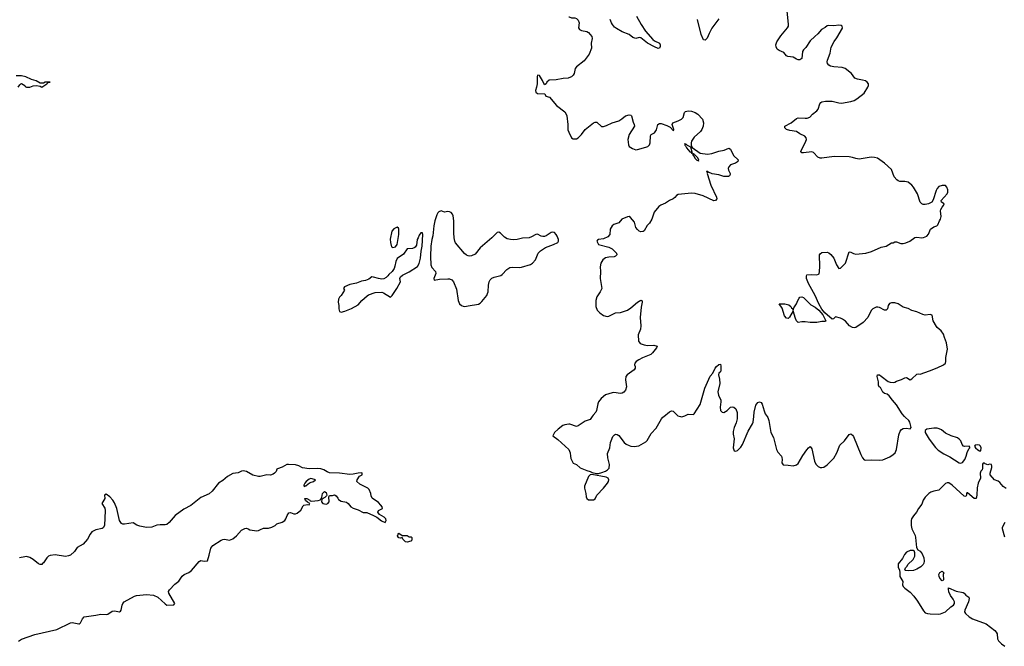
# Model space of a CAD drawing. Header units: inches. Extents: x 2005975 to 2217453, y 644152 to 846769.
# Tile 25 of 162: x 2033510 to 2045144, y 737284 to 744687. Entities that reach past the tile are written whole.
import ezdxf

# ---------------------------------------------------------------- set-up
doc = ezdxf.new("R2010")
doc.units = ezdxf.units.IN
doc.header["$MEASUREMENT"] = 0
for name, color, linetype in [('C0733', 7, 'Continuous'), ('C0734', 7, 'Continuous'), ('C0743', 7, 'Continuous'), ('C0744', 7, 'Continuous')]:
    doc.layers.add(name, color=color, linetype=linetype)

msp = doc.modelspace()

# ---------------------------------------------------------------- linework, layer by layer
at = {"layer": 'C0733', "color": 6}
for points, elevation in [([(2040000, 739907), (2039950, 739900), (2039929, 739891), (2039874, 739850), (2039828, 739810), (2039811, 739770), (2039870, 739727), (2039999, 739610), (2040000, 739607)], 400), ([(2033497, 737343), (2033533, 737367), (2033690, 737425), (2033950, 737482), (2034110, 737559), (2034130, 737563), (2034210, 737548), (2034218, 737550), (2034230, 737559), (2034251, 737610), (2034270, 737631), (2034410, 737650), (2034470, 737663), (2034539, 737661), (2034550, 737664), (2034603, 737697), (2034630, 737704), (2034690, 737692), (2034702, 737698), (2034710, 737709), (2034720, 737770), (2034728, 737790), (2034746, 737810), (2034865, 737875), (2034890, 737882), (2035010, 737894), (2035090, 737889), (2035143, 737863), (2035230, 737784), (2035250, 737771), (2035330, 737773), (2035342, 737790), (2035273, 737910), (2035270, 737930), (2035278, 737950), (2035343, 738017), (2035390, 738054), (2035430, 738111), (2035455, 738130), (2035510, 738156), (2035540, 738180), (2035630, 738285), (2035650, 738297), (2035690, 738290), (2035727, 738293), (2035750, 738362), (2035770, 738444), (2035790, 738475), (2035890, 738536), (2035910, 738544), (2035930, 738549), (2035990, 738537), (2036030, 738553), (2036073, 738587), (2036130, 738656), (2036170, 738675), (2036190, 738680), (2036210, 738672), (2036230, 738658), (2036310, 738647), (2036330, 738650), (2036355, 738665), (2036390, 738680), (2036450, 738679), (2036491, 738690), (2036530, 738712), (2036550, 738732), (2036610, 738752), (2036641, 738770), (2036656, 738790), (2036671, 738830), (2036690, 738859), (2036710, 738863), (2036750, 738850), (2036770, 738850), (2036790, 738856), (2036830, 738892), (2036858, 738942), (2036869, 738951), (2036910, 738958), (2036930, 738955), (2036939, 738970), (2036910, 738987), (2036887, 739007), (2036878, 739030), (2036902, 739030), (2036938, 739010), (2036943, 739003), (2036958, 738998), (2037035, 739005), (2037064, 739016), (2037070, 739028), (2037078, 739022), (2037072, 739032), (2037078, 739042), (2037087, 739090), (2037110, 739113), (2037130, 739102), (2037139, 739070), (2037137, 739063), (2037117, 739043), (2037080, 739020), (2037075, 738990), (2037090, 738969), (2037130, 738961), (2037152, 738970), (2037165, 738990), (2037162, 739050), (2037170, 739066), (2037207, 739067), (2037230, 739074), (2037250, 739062), (2037270, 739034), (2037277, 739017), (2037310, 738999), (2037370, 738986), (2037393, 738970), (2037424, 738930), (2037450, 738916), (2037510, 738895), (2037570, 738864), (2037610, 738864), (2037690, 738830), (2037730, 738808), (2037786, 738766), (2037830, 738745), (2037840, 738770), (2037837, 738790), (2037817, 738810), (2037762, 738842), (2037741, 738870), (2037751, 738890), (2037798, 738910), (2037791, 738930), (2037779, 738950), (2037750, 738981), (2037675, 739035), (2037661, 739061), (2037657, 739090), (2037638, 739138), (2037624, 739150), (2037530, 739198), (2037495, 739230), (2037498, 739250), (2037525, 739295), (2037558, 739310), (2037558, 739330), (2037554, 739334), (2037511, 739331), (2037450, 739316), (2037410, 739312), (2037290, 739330), (2037170, 739335), (2037144, 739344), (2037103, 739370), (2037070, 739380), (2037030, 739383), (2036930, 739379), (2036850, 739394), (2036810, 739414), (2036770, 739427), (2036687, 739433), (2036667, 739430), (2036610, 739401), (2036558, 739382), (2036550, 739375), (2036540, 739350), (2036522, 739330), (2036503, 739317), (2036473, 739307), (2036430, 739308), (2036352, 739288), (2036330, 739290), (2036265, 739305), (2036190, 739347), (2036170, 739354), (2036150, 739356), (2036130, 739353), (2036090, 739335), (2036030, 739324), (2035965, 739290), (2035910, 739241), (2035857, 739210), (2035783, 739117), (2035750, 739085), (2035650, 739041), (2035531, 738949), (2035450, 738902), (2035346, 738830), (2035274, 738746), (2035250, 738724), (2035230, 738718), (2035170, 738719), (2035130, 738714), (2035070, 738691), (2035010, 738688), (2034930, 738701), (2034894, 738714), (2034850, 738742), (2034750, 738725), (2034730, 738725), (2034713, 738733), (2034689, 738770), (2034658, 738910), (2034630, 738977), (2034610, 739010), (2034574, 739050), (2034530, 739082), (2034513, 739070), (2034514, 739030), (2034482, 738970), (2034516, 738916), (2034520, 738890), (2034511, 738710), (2034496, 738684), (2034484, 738676), (2034410, 738660), (2034364, 738636), (2034342, 738610), (2034310, 738550), (2034260, 738490), (2034190, 738449), (2034158, 738402), (2034110, 738362), (2034088, 738352), (2034050, 738345), (2033930, 738365), (2033870, 738356), (2033850, 738347), (2033830, 738330), (2033790, 738270), (2033780, 738260), (2033770, 738252), (2033750, 738249), (2033730, 738257), (2033670, 738309), (2033630, 738332), (2033590, 738343), (2033570, 738342), (2033509, 738329)], 300)]:
    msp.add_lwpolyline(points, dxfattribs=dict(at, elevation=elevation))
at = {"layer": 'C0733', "color": 6, "elevation": 300}
for points in [[(2036950, 739265), (2036930, 739258), (2036896, 739230), (2036881, 739210), (2036868, 739188), (2036870, 739169), (2036882, 739178), (2036890, 739178), (2036918, 739202), (2036943, 739217), (2036982, 739230), (2037007, 739250), (2036964, 739264)], [(2038030, 738593), (2038070, 738594), (2038090, 738591), (2038110, 738578), (2038136, 738575), (2038145, 738570), (2038144, 738550), (2038139, 738530), (2038130, 738526), (2038090, 738514), (2038070, 738518), (2038039, 738550), (2038030, 738569), (2038010, 738563), (2037990, 738564), (2037984, 738570), (2037974, 738590), (2037982, 738610), (2037990, 738619)]]:
    msp.add_lwpolyline(points, close=True, dxfattribs=at)
at = {"layer": 'C0734', "color": 6}
for points, elevation in [([(2040000, 743998), (2039990, 743994), (2039930, 743990), (2039850, 743976), (2039768, 743972), (2039739, 743950), (2039730, 743928), (2039710, 743918), (2039689, 743970), (2039650, 744029), (2039630, 744033), (2039624, 744016), (2039626, 743930), (2039618, 743890), (2039603, 743850), (2039607, 743830), (2039630, 743816), (2039714, 743810), (2039725, 743785), (2039770, 743771), (2039853, 743673), (2039950, 743597), (2039969, 743570), (2039976, 743550), (2039987, 743450), (2039987, 743387), (2040000, 743358)], 400), ([(2033490, 743889), (2033510, 743918), (2033522, 743930), (2033530, 743931), (2033569, 743910), (2033576, 743896), (2033590, 743889), (2033629, 743889), (2033670, 743904), (2033710, 743908), (2033750, 743902), (2033770, 743890), (2033832, 743930), (2033850, 743948), (2033871, 743950), (2033810, 743950), (2033790, 743937), (2033750, 743935), (2033705, 743965), (2033650, 743981), (2033583, 744010), (2033530, 744025), (2033470, 744025)], 300)]:
    msp.add_lwpolyline(points, dxfattribs=dict(at, elevation=elevation))
at = {"layer": 'C0734', "color": 6, "elevation": 400}
for points in [[(2038490, 742427), (2038463, 742417), (2038450, 742403), (2038439, 742381), (2038416, 742310), (2038403, 742250), (2038390, 742135), (2038378, 742090), (2038369, 742010), (2038365, 741890), (2038368, 741790), (2038378, 741758), (2038422, 741710), (2038426, 741690), (2038402, 741630), (2038406, 741610), (2038470, 741623), (2038567, 741627), (2038590, 741624), (2038615, 741615), (2038636, 741590), (2038670, 741503), (2038692, 741370), (2038707, 741330), (2038730, 741310), (2038750, 741302), (2038770, 741300), (2038810, 741307), (2038930, 741326), (2038950, 741337), (2038970, 741357), (2039028, 741430), (2039039, 741450), (2039047, 741473), (2039051, 741550), (2039058, 741590), (2039068, 741612), (2039090, 741633), (2039115, 741645), (2039195, 741665), (2039210, 741676), (2039264, 741736), (2039303, 741757), (2039330, 741763), (2039410, 741758), (2039439, 741761), (2039545, 741795), (2039570, 741810), (2039606, 741850), (2039637, 741930), (2039663, 741957), (2039724, 741996), (2039819, 742030), (2039867, 742053), (2039877, 742070), (2039877, 742090), (2039862, 742130), (2039850, 742150), (2039830, 742171), (2039810, 742178), (2039790, 742174), (2039730, 742134), (2039710, 742126), (2039690, 742124), (2039670, 742130), (2039630, 742154), (2039610, 742149), (2039559, 742121), (2039530, 742111), (2039450, 742107), (2039390, 742090), (2039350, 742085), (2039310, 742088), (2039270, 742099), (2039238, 742118), (2039190, 742166), (2039170, 742176), (2039150, 742172), (2039090, 742110), (2038950, 741991), (2038890, 741916), (2038850, 741896), (2038830, 741893), (2038810, 741896), (2038790, 741904), (2038764, 741924), (2038661, 742050), (2038652, 742070), (2038643, 742110), (2038639, 742170), (2038641, 742310), (2038633, 742370), (2038623, 742390), (2038607, 742407), (2038590, 742417), (2038570, 742419), (2038530, 742411)], [(2037970, 742234), (2037930, 742217), (2037907, 742190), (2037888, 742092), (2037890, 742054), (2037903, 742003), (2037917, 741997), (2037950, 742004), (2037970, 742032), (2037989, 742149), (2037989, 742210), (2037984, 742224)], [(2038250, 742169), (2038230, 742139), (2038219, 742110), (2038205, 742090), (2038197, 742023), (2038182, 741998), (2038170, 741990), (2038150, 741985), (2038090, 741980), (2038044, 741916), (2037970, 741867), (2037953, 741830), (2037944, 741776), (2037934, 741746), (2037910, 741710), (2037870, 741678), (2037860, 741660), (2037840, 741640), (2037814, 741626), (2037790, 741623), (2037749, 741629), (2037690, 741646), (2037670, 741647), (2037637, 741623), (2037594, 741606), (2037550, 741596), (2037490, 741574), (2037410, 741560), (2037349, 741530), (2037335, 741510), (2037346, 741490), (2037310, 741427), (2037289, 741410), (2037276, 741383), (2037272, 741350), (2037282, 741310), (2037279, 741270), (2037290, 741238), (2037310, 741231), (2037350, 741245), (2037430, 741276), (2037510, 741318), (2037551, 741369), (2037614, 741426), (2037630, 741436), (2037710, 741464), (2037790, 741466), (2037810, 741460), (2037890, 741408), (2037910, 741428), (2037965, 741510), (2038008, 741590), (2038002, 741630), (2038009, 741650), (2038033, 741670), (2038113, 741707), (2038210, 741771), (2038230, 741806), (2038247, 741870), (2038255, 741950), (2038267, 742010), (2038275, 742150), (2038270, 742169)]]:
    msp.add_lwpolyline(points, close=True, dxfattribs=at)
at = {"layer": 'C0743', "color": 6, "elevation": 400}
for points in [[(2040000, 739607), (2040015, 739570), (2040017, 739530), (2040024, 739504), (2040048, 739448), (2040090, 739431), (2040134, 739394), (2040210, 739361), (2040251, 739350), (2040276, 739336), (2040325, 739325), (2040350, 739326), (2040390, 739336), (2040430, 739354), (2040457, 739370), (2040474, 739390), (2040478, 739430), (2040458, 739510), (2040457, 739563), (2040484, 739630), (2040491, 739690), (2040497, 739710), (2040519, 739761), (2040538, 739782), (2040550, 739789), (2040570, 739787), (2040590, 739775), (2040652, 739690), (2040678, 739670), (2040710, 739655), (2040730, 739648), (2040770, 739645), (2040827, 739653), (2040910, 739701), (2040925, 739715), (2040970, 739799), (2041030, 739862), (2041094, 739970), (2041110, 739990), (2041123, 740000)], [(2040276, 740000), (2040250, 739963), (2040190, 739942), (2040110, 739890), (2040090, 739882), (2040010, 739908), (2040000, 739907)], [(2041317, 740000), (2041330, 739996), (2041347, 740000)], [(2041986, 740000), (2041986, 739970), (2041975, 739925), (2041952, 739870), (2041941, 739821), (2041940, 739790), (2041953, 739733), (2041942, 739630), (2041951, 739591), (2041970, 739588), (2041990, 739597), (2042030, 739635), (2042050, 739666), (2042116, 739824), (2042170, 739910), (2042177, 739930), (2042184, 740000)], [(2042341, 740000), (2042350, 739988), (2042361, 739950), (2042384, 739810), (2042416, 739750), (2042452, 739610), (2042470, 739576), (2042510, 739530), (2042516, 739516), (2042519, 739490), (2042515, 739450), (2042530, 739426), (2042590, 739424), (2042650, 739415), (2042690, 739427), (2042710, 739445), (2042762, 739538), (2042810, 739605), (2042830, 739630), (2042850, 739644), (2042870, 739616), (2042903, 739470), (2042916, 739436), (2042946, 739406), (2042970, 739395), (2042990, 739395), (2043010, 739400), (2043050, 739426), (2043130, 739508), (2043167, 739570), (2043200, 739660), (2043254, 739710), (2043310, 739785), (2043330, 739795), (2043350, 739779), (2043361, 739761), (2043450, 739548), (2043470, 739511), (2043490, 739488), (2043510, 739482), (2043570, 739488), (2043670, 739481), (2043710, 739487), (2043790, 739523), (2043832, 739550), (2043854, 739570), (2043872, 739610), (2043898, 739782), (2043914, 739826), (2043930, 739846), (2043950, 739855), (2043990, 739861), (2044030, 739852), (2044042, 739870), (2044029, 739930), (2044018, 739950), (2043971, 739991), (2043963, 740000)], [(2045166, 739146), (2045130, 739173), (2045090, 739220), (2045070, 739236), (2045030, 739252), (2044979, 739310), (2044977, 739330), (2044997, 739397), (2044998, 739410), (2044992, 739432), (2044970, 739436), (2044949, 739429), (2044919, 739439), (2044910, 739448), (2044893, 739447), (2044886, 739434), (2044886, 739390), (2044881, 739370), (2044868, 739352), (2044861, 739330), (2044862, 739270), (2044837, 739210), (2044824, 739156), (2044820, 739070), (2044810, 739029), (2044790, 739030), (2044710, 739097), (2044703, 739097), (2044698, 739090), (2044697, 739070), (2044690, 739055), (2044670, 739057), (2044530, 739187), (2044490, 739214), (2044470, 739216), (2044450, 739207), (2044370, 739130), (2044310, 739117), (2044277, 739103), (2044253, 739087), (2044210, 739044), (2044187, 739010), (2044170, 738961), (2044130, 738913), (2044108, 738870), (2044070, 738826), (2044048, 738790), (2044042, 738770), (2044044, 738710), (2044051, 738670), (2044090, 738592), (2044095, 738570), (2044105, 738450), (2044123, 738423), (2044150, 738407), (2044175, 738375), (2044194, 738330), (2044198, 738290), (2044193, 738267), (2044185, 738250), (2044159, 738221), (2044110, 738193), (2044070, 738181), (2044014, 738174), (2043978, 738178), (2043967, 738187), (2043978, 738210), (2043998, 738230), (2044006, 738250), (2044069, 738310), (2044089, 738350), (2044088, 738388), (2044078, 738410), (2044070, 738415), (2044030, 738415), (2043990, 738395), (2043965, 738370), (2043940, 738320), (2043890, 738258), (2043890, 738214), (2043906, 738186), (2043911, 738151), (2043911, 738110), (2043945, 738050), (2043941, 738010), (2043951, 737990), (2043967, 737970), (2044030, 737922), (2044075, 737875), (2044117, 737817), (2044190, 737702), (2044210, 737681), (2044238, 737670), (2044270, 737666), (2044365, 737665), (2044390, 737669), (2044450, 737691), (2044511, 737749), (2044544, 737770), (2044556, 737790), (2044555, 737810), (2044540, 737840), (2044510, 737884), (2044490, 737929), (2044483, 737957), (2044484, 737976), (2044574, 737934), (2044658, 737918), (2044670, 737910), (2044688, 737888), (2044726, 737866), (2044730, 737850), (2044722, 737810), (2044676, 737710), (2044674, 737690), (2044684, 737670), (2044729, 737630), (2044768, 737608), (2044930, 737549), (2045031, 737470), (2045050, 737450), (2045061, 737430), (2045064, 737370), (2045074, 737350), (2045110, 737312), (2045150, 737284)], [(2045150, 738572), (2045122, 738670), (2045124, 738690), (2045156, 738750)]]:
    msp.add_lwpolyline(points, dxfattribs=at)
for points in [[(2044310, 739862), (2044230, 739847), (2044208, 739832), (2044209, 739809), (2044257, 739730), (2044331, 739631), (2044361, 739601), (2044430, 739558), (2044501, 739521), (2044610, 739450), (2044630, 739448), (2044650, 739455), (2044677, 739490), (2044694, 739530), (2044705, 739575), (2044725, 739615), (2044738, 739630), (2044738, 739638), (2044728, 739648), (2044674, 739646), (2044662, 739650), (2044646, 739666), (2044632, 739710), (2044611, 739731), (2044590, 739745), (2044515, 739770), (2044450, 739803), (2044401, 739841), (2044374, 739854), (2044350, 739861)], [(2044830, 739664), (2044801, 739659), (2044792, 739650), (2044805, 739630), (2044830, 739605), (2044850, 739592), (2044866, 739594), (2044869, 739630), (2044862, 739650), (2044850, 739659)], [(2040270, 739314), (2040250, 739310), (2040230, 739290), (2040185, 739175), (2040182, 739150), (2040201, 739090), (2040205, 739050), (2040212, 739030), (2040230, 739016), (2040250, 739014), (2040290, 739016), (2040310, 739027), (2040330, 739070), (2040408, 739150), (2040456, 739210), (2040468, 739230), (2040471, 739250), (2040462, 739270), (2040440, 739280)], [(2044410, 738059), (2044384, 738090), (2044373, 738110), (2044370, 738130), (2044383, 738157), (2044410, 738170), (2044431, 738150), (2044423, 738130), (2044425, 738070), (2044419, 738061)]]:
    msp.add_lwpolyline(points, close=True, dxfattribs=at)
at = {"layer": 'C0744', "color": 6, "elevation": 400}
for points in [[(2040797, 744730), (2040852, 744630), (2040904, 744550), (2040992, 744452), (2041010, 744438), (2041071, 744410), (2041079, 744390), (2041079, 744370), (2041070, 744349), (2041053, 744347), (2041010, 744365), (2040930, 744410), (2040850, 744473), (2040830, 744475), (2040790, 744464), (2040755, 744475), (2040710, 744512), (2040630, 744542), (2040563, 744583), (2040540, 744600), (2040515, 744630), (2040502, 744650), (2040486, 744690)], [(2043963, 740000), (2043937, 740030), (2043870, 740138), (2043822, 740190), (2043782, 740242), (2043761, 740261), (2043730, 740272), (2043710, 740285), (2043681, 740341), (2043667, 740350), (2043657, 740370), (2043659, 740410), (2043641, 740470), (2043645, 740490), (2043670, 740489), (2043690, 740477), (2043770, 740413), (2043795, 740405), (2043830, 740402), (2043850, 740405), (2043870, 740417), (2043930, 740434), (2043970, 740456), (2043990, 740459), (2044030, 740431), (2044050, 740443), (2044110, 740497), (2044130, 740502), (2044150, 740499), (2044262, 740538), (2044350, 740572), (2044426, 740610), (2044448, 740630), (2044455, 740650), (2044454, 740694), (2044474, 740794), (2044460, 740870), (2044436, 740930), (2044425, 740970), (2044398, 741010), (2044350, 741050), (2044342, 741062), (2044304, 741130), (2044290, 741195), (2044270, 741203), (2044210, 741197), (2044182, 741202), (2044110, 741237), (2044050, 741251), (2044010, 741273), (2043950, 741290), (2043890, 741328), (2043850, 741342), (2043810, 741341), (2043786, 741334), (2043770, 741310), (2043763, 741270), (2043750, 741255), (2043730, 741256), (2043670, 741285), (2043650, 741290), (2043630, 741290), (2043590, 741272), (2043570, 741250), (2043530, 741167), (2043477, 741110), (2043390, 741051), (2043370, 741045), (2043350, 741050), (2043315, 741070), (2043266, 741126), (2043233, 741150), (2043210, 741160), (2043150, 741176), (2043126, 741154), (2043110, 741150), (2043024, 741224), (2042988, 741268), (2042952, 741330), (2042911, 741430), (2042829, 741569), (2042808, 741630), (2042805, 741655), (2042810, 741671), (2042870, 741676), (2042930, 741673), (2042950, 741679), (2042955, 741685), (2042961, 741710), (2042965, 741770), (2042960, 741910), (2042970, 741922), (2042990, 741935), (2043050, 741940), (2043072, 741932), (2043094, 741914), (2043131, 741870), (2043161, 741790), (2043190, 741749), (2043210, 741753), (2043269, 741810), (2043310, 741945), (2043330, 741942), (2043364, 741924), (2043390, 741918), (2043509, 741930), (2043574, 741946), (2043690, 741998), (2043750, 742009), (2043810, 742051), (2043830, 742051), (2043850, 742063), (2043870, 742062), (2043922, 742042), (2043950, 742043), (2043982, 742050), (2044026, 742070), (2044088, 742112), (2044110, 742116), (2044171, 742109), (2044190, 742112), (2044229, 742130), (2044250, 742151), (2044274, 742210), (2044310, 742238), (2044348, 742252), (2044358, 742262), (2044378, 742310), (2044392, 742330), (2044399, 742361), (2044391, 742430), (2044395, 742445), (2044409, 742471), (2044426, 742490), (2044435, 742510), (2044404, 742530), (2044398, 742550), (2044471, 742630), (2044477, 742650), (2044477, 742677), (2044467, 742707), (2044450, 742729), (2044410, 742729), (2044370, 742715), (2044350, 742692), (2044339, 742670), (2044303, 742557), (2044288, 742532), (2044250, 742510), (2044210, 742503), (2044185, 742505), (2044169, 742510), (2044150, 742530), (2044118, 742630), (2044070, 742708), (2044050, 742732), (2044007, 742767), (2043970, 742775), (2043910, 742776), (2043890, 742782), (2043874, 742794), (2043843, 742830), (2043810, 742916), (2043729, 742990), (2043645, 743050), (2043610, 743060), (2043570, 743062), (2043430, 743039), (2043390, 743045), (2043350, 743059), (2043310, 743067), (2043132, 743072), (2042990, 743050), (2042970, 743052), (2042942, 743062), (2042890, 743118), (2042870, 743127), (2042772, 743112), (2042750, 743115), (2042741, 743130), (2042801, 743250), (2042806, 743270), (2042804, 743290), (2042787, 743310), (2042730, 743339), (2042690, 743367), (2042610, 743377), (2042569, 743390), (2042549, 743410), (2042552, 743430), (2042625, 743470), (2042690, 743519), (2042710, 743527), (2042790, 743523), (2042815, 743525), (2042846, 743534), (2042878, 743570), (2042928, 743610), (2042945, 743630), (2042966, 743694), (2042978, 743710), (2042990, 743717), (2043030, 743724), (2043110, 743723), (2043190, 743704), (2043221, 743701), (2043330, 743720), (2043370, 743733), (2043401, 743750), (2043490, 743818), (2043533, 743890), (2043541, 743910), (2043539, 743930), (2043524, 743950), (2043503, 743963), (2043470, 743973), (2043410, 743983), (2043377, 743997), (2043338, 744050), (2043265, 744110), (2043230, 744120), (2043130, 744130), (2043090, 744139), (2043070, 744150), (2043056, 744170), (2043051, 744190), (2043055, 744210), (2043085, 744290), (2043098, 744362), (2043133, 744427), (2043167, 744473), (2043233, 744587), (2043230, 744610), (2043217, 744617), (2043190, 744622), (2043130, 744613), (2043070, 744617), (2043050, 744614), (2043026, 744594), (2042984, 744570), (2042940, 744520), (2042904, 744490), (2042850, 744435), (2042801, 744359), (2042770, 744330), (2042758, 744310), (2042751, 744229), (2042730, 744211), (2042710, 744213), (2042690, 744220), (2042650, 744243), (2042585, 744250), (2042570, 744258), (2042539, 744299), (2042483, 744323), (2042460, 744340), (2042447, 744367), (2042445, 744390), (2042455, 744425), (2042504, 744496), (2042584, 744590), (2042594, 744610), (2042596, 744630), (2042578, 744790)], [(2040000, 744721), (2040001, 744721), (2040030, 744709), (2040070, 744710), (2040090, 744702), (2040110, 744682), (2040122, 744650), (2040112, 744590), (2040123, 744570), (2040150, 744559), (2040210, 744549), (2040230, 744537), (2040270, 744488), (2040276, 744464), (2040264, 744410), (2040265, 744350), (2040240, 744280), (2040178, 744202), (2040091, 744130), (2040073, 744110), (2040061, 744050), (2040050, 744030), (2040030, 744011), (2040000, 743998)], [(2041770, 744695), (2041690, 744585), (2041655, 744525), (2041632, 744468), (2041610, 744444), (2041590, 744449), (2041561, 744510), (2041519, 744690)], [(2040000, 743358), (2040031, 743291), (2040050, 743281), (2040070, 743279), (2040090, 743281), (2040110, 743290), (2040150, 743332), (2040191, 743389), (2040290, 743470), (2040310, 743477), (2040330, 743474), (2040386, 743426), (2040410, 743423), (2040444, 743436), (2040509, 743470), (2040590, 743492), (2040626, 743514), (2040670, 743552), (2040710, 743563), (2040730, 743559), (2040738, 743550), (2040757, 743477), (2040770, 743450), (2040773, 743430), (2040711, 743330), (2040695, 743270), (2040702, 743210), (2040711, 743190), (2040750, 743165), (2040790, 743151), (2040810, 743153), (2040910, 743180), (2040931, 743190), (2040952, 743210), (2040960, 743230), (2040965, 743315), (2040973, 743330), (2041010, 743350), (2041019, 743361), (2041033, 743387), (2041052, 743450), (2041070, 743460), (2041090, 743459), (2041156, 743436), (2041197, 743417), (2041230, 743376), (2041238, 743382), (2041239, 743390), (2041221, 743450), (2041229, 743470), (2041290, 743490), (2041330, 743511), (2041349, 743530), (2041364, 743590), (2041378, 743602), (2041410, 743610), (2041450, 743605), (2041490, 743592), (2041521, 743570), (2041579, 743510), (2041590, 743470), (2041586, 743430), (2041569, 743390), (2041553, 743367), (2041481, 743299), (2041449, 743250), (2041444, 743230), (2041445, 743205), (2041455, 743175), (2041549, 743109), (2041638, 743098), (2041690, 743105), (2041770, 743132), (2041835, 743145), (2041890, 743168), (2041910, 743157), (2041944, 743084), (2041999, 743030), (2041995, 743010), (2041990, 743006), (2041968, 742992), (2041910, 742971), (2041889, 742950), (2041883, 742930), (2041886, 742910), (2041903, 742870), (2041904, 742856), (2041899, 742841), (2041887, 742833), (2041830, 742833), (2041770, 742854), (2041693, 742867), (2041650, 742887), (2041645, 742885), (2041630, 742898), (2041627, 742893), (2041637, 742877), (2041635, 742870), (2041677, 742730), (2041744, 742590), (2041746, 742570), (2041730, 742552), (2041710, 742548), (2041585, 742605), (2041490, 742635), (2041450, 742636), (2041290, 742623), (2041270, 742610), (2041250, 742584), (2041231, 742569), (2041190, 742550), (2041142, 742518), (2041086, 742494), (2041062, 742478), (2041007, 742413), (2040981, 742330), (2040950, 742282), (2040926, 742254), (2040890, 742193), (2040876, 742184), (2040850, 742180), (2040830, 742190), (2040810, 742207), (2040792, 742232), (2040776, 742296), (2040729, 742350), (2040710, 742360), (2040690, 742359), (2040626, 742330), (2040590, 742288), (2040532, 742268), (2040509, 742251), (2040488, 742210), (2040485, 742150), (2040458, 742122), (2040410, 742097), (2040351, 742089), (2040338, 742082), (2040331, 742070), (2040351, 742030), (2040470, 742000), (2040510, 741978), (2040560, 741930), (2040564, 741910), (2040549, 741891), (2040534, 741886), (2040470, 741882), (2040430, 741872), (2040400, 741850), (2040377, 741810), (2040368, 741768), (2040372, 741710), (2040369, 741630), (2040387, 741510), (2040370, 741470), (2040329, 741411), (2040316, 741370), (2040318, 741298), (2040334, 741254), (2040364, 741224), (2040410, 741191), (2040450, 741180), (2040470, 741184), (2040550, 741224), (2040610, 741227), (2040690, 741253), (2040730, 741281), (2040810, 741349), (2040830, 741363), (2040850, 741372), (2040856, 741370), (2040864, 741364), (2040867, 741350), (2040854, 741290), (2040840, 741170), (2040850, 741070), (2040844, 741030), (2040816, 740964), (2040821, 740890), (2040832, 740872), (2040843, 740863), (2040890, 740844), (2040930, 740838), (2041002, 740842), (2041042, 740830), (2041033, 740810), (2040989, 740750), (2040969, 740731), (2040870, 740693), (2040825, 740670), (2040794, 740650), (2040777, 740630), (2040775, 740610), (2040783, 740590), (2040783, 740570), (2040769, 740550), (2040689, 740490), (2040674, 740470), (2040669, 740431), (2040679, 740350), (2040669, 740310), (2040650, 740285), (2040630, 740274), (2040610, 740272), (2040530, 740282), (2040510, 740280), (2040430, 740253), (2040381, 740210), (2040350, 740170), (2040340, 740150), (2040325, 740070), (2040317, 740050), (2040286, 740014), (2040276, 740000)], [(2041347, 740000), (2041370, 740005), (2041410, 740025), (2041470, 740023), (2041478, 740030), (2041550, 740142), (2041606, 740334), (2041670, 740474), (2041699, 740510), (2041728, 740570), (2041743, 740590), (2041770, 740614), (2041790, 740615), (2041795, 740595), (2041794, 740546), (2041790, 740527), (2041773, 740510), (2041768, 740492), (2041780, 740440), (2041784, 740390), (2041759, 740290), (2041769, 740250), (2041795, 740190), (2041796, 740170), (2041786, 740110), (2041790, 740071), (2041810, 740050), (2041830, 740047), (2041869, 740070), (2041910, 740107), (2041930, 740112), (2041950, 740107), (2041970, 740090), (2041986, 740046), (2041986, 740000)], [(2042184, 740000), (2042188, 740050), (2042208, 740132), (2042230, 740164), (2042250, 740171), (2042270, 740163), (2042284, 740144), (2042305, 740065), (2042320, 740030), (2042341, 740000)], [(2041123, 740000), (2041190, 740054), (2041210, 740064), (2041230, 740061), (2041288, 740008), (2041317, 740000)]]:
    msp.add_lwpolyline(points, dxfattribs=at)
for points in [[(2041370, 743222), (2041370, 743205), (2041378, 743198), (2041390, 743171), (2041430, 743126), (2041443, 743123), (2041450, 743108), (2041455, 743105), (2041458, 743110), (2041455, 743115), (2041457, 743123), (2041439, 743179), (2041401, 743201), (2041390, 743211), (2041374, 743214)], [(2041470, 743106), (2041462, 743098), (2041463, 743090), (2041470, 743078), (2041477, 743077), (2041487, 743050), (2041510, 743026), (2041525, 743025), (2041530, 743016), (2041533, 743030), (2041519, 743059), (2041490, 743087), (2041486, 743086)], [(2042930, 741108), (2042849, 741108), (2042790, 741118), (2042750, 741117), (2042710, 741110), (2042690, 741129), (2042676, 741156), (2042650, 741248), (2042608, 741172), (2042590, 741156), (2042570, 741162), (2042546, 741186), (2042518, 741278), (2042482, 741330), (2042551, 741331), (2042598, 741318), (2042620, 741300), (2042630, 741281), (2042645, 741270), (2042650, 741254), (2042657, 741283), (2042689, 741330), (2042704, 741370), (2042722, 741398), (2042730, 741408), (2042750, 741413), (2042770, 741403), (2042858, 741318), (2042910, 741290), (2042953, 741253), (2042998, 741198), (2043035, 741130), (2043030, 741121), (2042990, 741120)]]:
    msp.add_lwpolyline(points, close=True, dxfattribs=at)

doc.saveas('drawing.dxf')
